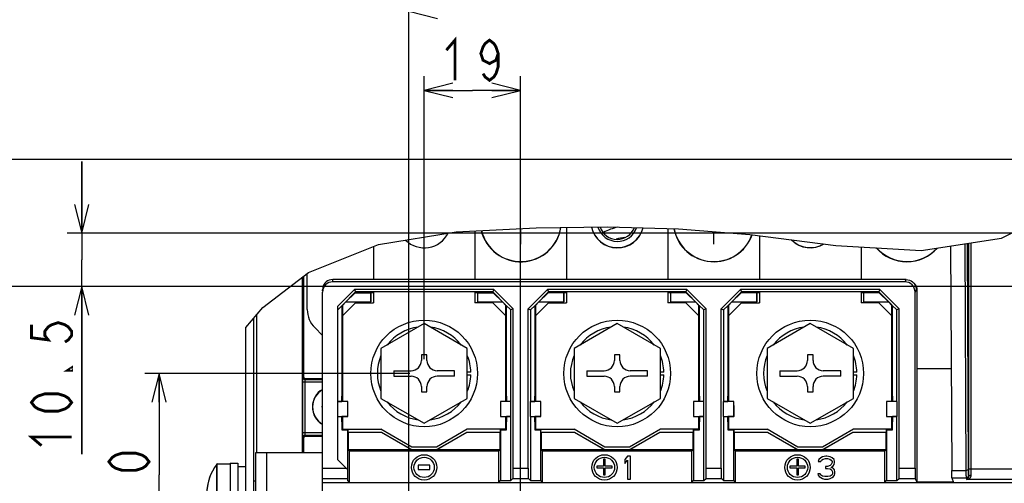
# Model space of a CAD drawing. Extents: x 28 to 410, y 33 to 287.
# Tile 23 of 35: x 171 to 240, y 81 to 113. Entities that reach past the tile are written whole.
import ezdxf

# ---------------------------------------------------------------- set-up
doc = ezdxf.new("R2010")
doc.units = 0
doc.header["$LTSCALE"] = 23.1
doc.layers.get('0').update_dxf_attribs({"linetype": 'CONTINUOUS'})
doc.layers.add('ALL_CURVE', color=7, linetype='CONTINUOUS')
doc.layers.add('ALL_DIM', color=7, linetype='CONTINUOUS')
doc.dimstyles.get("Standard").update_dxf_attribs({"dimtxt": 2.5, "dimasz": 2.5, "dimexe": 1.25, "dimexo": 0.625, "dimtad": 1, "dimcen": 2.5, "dimazin": 3, "dimtfac": 1, "dimtmove": 0, "dimatfit": 3})

# ---------------------------------------------------------------- blocks, each defined once
blk = doc.blocks.new('_OPEN')
at = {"color": 0, "linetype": 'BYBLOCK'}
for p, q in [((0, 0), (-1, 0.25)), ((-1, -0.25), (0, 0)), ((-1, 0), (0, 0))]:
    blk.add_line(p, q, dxfattribs=at)
blk = doc.blocks.new('*D17')
at = {"layer": 'ALL_DIM', "color": 2, "linetype": 'CONTINUOUS'}
for p, q in [((199.072, 89.548), (199.072, 109.289)), ((205.798, 75.388), (205.798, 109.289)), ((199.072, 108.289), (202.435, 108.289)), ((205.798, 108.289), (202.435, 108.289))]:
    blk.add_line(p, q, dxfattribs=at)
at = {"layer": 'ALL_DIM', "color": 2, "linetype": 'CONTINUOUS', "xscale": 2, "yscale": 2, "zscale": 2, "rotation": 180}
blk.add_blockref('_OPEN', (199.072, 108.289), dxfattribs=at)
at = {"layer": 'ALL_DIM', "color": 2, "linetype": 'CONTINUOUS', "xscale": 2, "yscale": 2, "zscale": 2}
blk.add_blockref('_OPEN', (205.798, 108.289), dxfattribs=at)
blk = doc.blocks.new('*D18')
at = {"layer": 'ALL_DIM', "color": 2, "linetype": 'CONTINUOUS'}
for p, q in [((198.072, 88.548), (179.603, 88.548)), ((180.603, 88.548), (180.603, 81.468)), ((180.603, 74.388), (180.603, 81.468)), ((204.798, 74.388), (179.603, 74.388))]:
    blk.add_line(p, q, dxfattribs=at)
at = {"layer": 'ALL_DIM', "color": 2, "linetype": 'CONTINUOUS', "xscale": 2, "yscale": 2, "zscale": 2}
for p, rotation in [((180.603, 88.548), 90), ((180.603, 74.388), 270)]:
    blk.add_blockref('_OPEN', p, dxfattribs=dict(at, rotation=rotation))
blk = doc.blocks.new('*D27')
at = {"layer": 'ALL_DIM', "color": 2, "linetype": 'CONTINUOUS'}
for p, q in [((258.447, 94.621), (168.284, 94.621)), ((169.284, 94.621), (169.284, 76.539)), ((169.284, 58.458), (169.284, 76.539)), ((197.01, 58.458), (168.284, 58.458))]:
    blk.add_line(p, q, dxfattribs=at)
at = {"layer": 'ALL_DIM', "color": 2, "linetype": 'CONTINUOUS', "xscale": 2, "yscale": 2, "zscale": 2}
for p, rotation in [((169.284, 94.621), 90), ((169.284, 58.458), 270)]:
    blk.add_blockref('_OPEN', p, dxfattribs=dict(at, rotation=rotation))
blk = doc.blocks.new('*D28')
at = {"layer": 'ALL_DIM', "color": 2, "linetype": 'CONTINUOUS'}
for p, q in [((175.206, 98.338), (175.206, 103.338)), ((175.206, 103.338), (175.206, 96.48)), ((257.562, 98.338), (174.206, 98.338)), ((175.206, 82.913), (175.206, 96.48)), ((258.447, 94.621), (174.206, 94.621)), ((175.206, 94.621), (175.206, 82.913))]:
    blk.add_line(p, q, dxfattribs=at)
at = {"layer": 'ALL_DIM', "color": 2, "linetype": 'CONTINUOUS', "xscale": 2, "yscale": 2, "zscale": 2}
for p, rotation in [((175.206, 98.338), 270), ((175.206, 94.621), 90)]:
    blk.add_blockref('_OPEN', p, dxfattribs=dict(at, rotation=rotation))
blk = doc.blocks.new('*D29')
at = {"layer": 'ALL_DIM', "color": 2, "linetype": 'CONTINUOUS'}
for p, q in [((256.5, 103.471), (168.18, 103.471)), ((169.18, 103.471), (169.18, 99.046)), ((169.18, 94.621), (169.18, 99.046)), ((258.447, 94.621), (168.18, 94.621))]:
    blk.add_line(p, q, dxfattribs=at)
at = {"layer": 'ALL_DIM', "color": 2, "linetype": 'CONTINUOUS', "xscale": 2, "yscale": 2, "zscale": 2}
for p, rotation in [((169.18, 103.471), 90), ((169.18, 94.621), 270)]:
    blk.add_blockref('_OPEN', p, dxfattribs=dict(at, rotation=rotation))
blk = doc.blocks.new('*D30')
at = {"layer": 'ALL_DIM', "color": 2, "linetype": 'CONTINUOUS'}
for p, q in [((198.01, 59.458), (198.01, 131.194)), ((283.95, 95.621), (283.95, 131.194)), ((198.01, 130.194), (240.98, 130.194)), ((283.95, 130.194), (240.98, 130.194))]:
    blk.add_line(p, q, dxfattribs=at)
at = {"layer": 'ALL_DIM', "color": 2, "linetype": 'CONTINUOUS', "xscale": 2, "yscale": 2, "zscale": 2, "rotation": 180}
blk.add_blockref('_OPEN', (198.01, 130.194), dxfattribs=at)
at = {"layer": 'ALL_DIM', "color": 2, "linetype": 'CONTINUOUS', "xscale": 2, "yscale": 2, "zscale": 2}
blk.add_blockref('_OPEN', (283.95, 130.194), dxfattribs=at)
blk = doc.blocks.new('*D31')
at = {"layer": 'ALL_DIM', "color": 2, "linetype": 'CONTINUOUS'}
for p, q in [((198.01, 59.458), (198.01, 136.373)), ((283.051, 131.286), (283.051, 136.373)), ((198.01, 135.373), (240.531, 135.373)), ((283.051, 135.373), (240.531, 135.373)), ((283.051, 99.218), (283.051, 128.945))]:
    blk.add_line(p, q, dxfattribs=at)
at = {"layer": 'ALL_DIM', "color": 2, "linetype": 'CONTINUOUS', "xscale": 2, "yscale": 2, "zscale": 2, "rotation": 180}
blk.add_blockref('_OPEN', (198.01, 135.373), dxfattribs=at)
at = {"layer": 'ALL_DIM', "color": 2, "linetype": 'CONTINUOUS', "xscale": 2, "yscale": 2, "zscale": 2}
blk.add_blockref('_OPEN', (283.051, 135.373), dxfattribs=at)
blk = doc.blocks.new('*D37')
at = {"layer": 'ALL_DIM', "color": 2, "linetype": 'CONTINUOUS'}
for p, q in [((198.01, 59.458), (198.01, 114.802)), ((259.447, 95.621), (259.447, 114.802)), ((198.01, 113.802), (228.728, 113.802)), ((259.447, 113.802), (228.728, 113.802))]:
    blk.add_line(p, q, dxfattribs=at)
at = {"layer": 'ALL_DIM', "color": 2, "linetype": 'CONTINUOUS', "xscale": 2, "yscale": 2, "zscale": 2, "rotation": 180}
blk.add_blockref('_OPEN', (198.01, 113.802), dxfattribs=at)
at = {"layer": 'ALL_DIM', "color": 2, "linetype": 'CONTINUOUS', "xscale": 2, "yscale": 2, "zscale": 2}
blk.add_blockref('_OPEN', (259.447, 113.802), dxfattribs=at)
blk = doc.blocks.new('*D38')
at = {"layer": 'ALL_DIM', "color": 2, "linetype": 'CONTINUOUS'}
for p, q in [((198.01, 59.458), (198.01, 120.395)), ((258.562, 115.134), (258.562, 120.395)), ((198.01, 119.395), (228.286, 119.395)), ((258.562, 119.395), (228.286, 119.395)), ((258.562, 99.338), (258.562, 112.656))]:
    blk.add_line(p, q, dxfattribs=at)
at = {"layer": 'ALL_DIM', "color": 2, "linetype": 'CONTINUOUS', "xscale": 2, "yscale": 2, "zscale": 2, "rotation": 180}
blk.add_blockref('_OPEN', (198.01, 119.395), dxfattribs=at)
at = {"layer": 'ALL_DIM', "color": 2, "linetype": 'CONTINUOUS', "xscale": 2, "yscale": 2, "zscale": 2}
blk.add_blockref('_OPEN', (258.562, 119.395), dxfattribs=at)
blk = doc.blocks.new('*D39')
at = {"layer": 'ALL_DIM', "color": 2, "linetype": 'CONTINUOUS'}
for p, q in [((198.01, 59.458), (198.01, 125.912)), ((257.5, 120.498), (257.5, 125.912)), ((198.01, 124.912), (227.755, 124.912)), ((257.5, 124.912), (227.755, 124.912)), ((257.5, 114.995), (257.5, 118.401)), ((257.5, 104.471), (257.5, 112.782))]:
    blk.add_line(p, q, dxfattribs=at)
at = {"layer": 'ALL_DIM', "color": 2, "linetype": 'CONTINUOUS', "xscale": 2, "yscale": 2, "zscale": 2, "rotation": 180}
blk.add_blockref('_OPEN', (198.01, 124.912), dxfattribs=at)
at = {"layer": 'ALL_DIM', "color": 2, "linetype": 'CONTINUOUS', "xscale": 2, "yscale": 2, "zscale": 2}
blk.add_blockref('_OPEN', (257.5, 124.912), dxfattribs=at)

msp = doc.modelspace()

# ---------------------------------------------------------------- linework, layer by layer
at = {"color": 7, "linetype": 'CONTINUOUS'}
for p, q in [((239.304, 97.987), (243.883, 100.293)), ((195.888, 97.532), (201.303, 98.42)), ((201.303, 98.42), (206.867, 98.708)), ((202.612, 98.488), (202.612, 95.097)), ((206.867, 98.708), (211.867, 98.765)), ((208.984, 98.732), (208.984, 95.097)), ((211.867, 98.765), (216.79, 98.629)), ((216.064, 98.649), (216.064, 95.097)), ((216.79, 98.629), (221.764, 98.228)), ((221.764, 98.228), (227.77, 97.48)), ((222.436, 98.144), (222.436, 95.097)), ((191.01, 95.585), (195.888, 97.532)), ((227.77, 97.48), (233.718, 97.116)), ((233.718, 97.116), (239.304, 97.987)), ((235.763, 97.435), (235.837, 81.788)), ((236.754, 97.59), (236.83, 81.67)), ((236.913, 97.614), (236.988, 81.83)), ((237.018, 81.868), (237.018, 97.631)), ((237.195, 81.868), (237.195, 97.658)), ((195.532, 97.39), (195.532, 95.097)), ((229.516, 97.373), (229.516, 95.097)), ((187.826, 93.14), (191.01, 95.585)), ((190.93, 92.998), (190.93, 95.523)), ((190.577, 95.253), (190.577, 83.025)), ((190.599, 95.27), (190.599, 88.311)), ((190.67, 95.324), (190.67, 88.311)), ((192.7, 94.933), (192.7, 95.097)), ((232.659, 95.097), (192.7, 95.097)), ((232.577, 94.933), (192.7, 94.933)), ((232.659, 95.097), (232.577, 94.933)), ((233.203, 94.846), (233.159, 94.889)), ((191.992, 94.316), (191.992, 94.389)), ((191.992, 79.259), (191.992, 94.225)), ((193.054, 93.235), (194.216, 94.397)), ((194.284, 94.233), (193.394, 93.344)), ((193.619, 93.542), (194.256, 94.179)), ((194.216, 94.397), (194.284, 94.233)), ((203.928, 94.397), (194.216, 94.397)), ((194.256, 94.179), (195.352, 94.179)), ((203.86, 94.233), (194.284, 94.233)), ((195.352, 93.542), (195.352, 94.179)), ((195.355, 94.176), (195.355, 93.539)), ((195.532, 94.176), (195.355, 94.176)), ((195.532, 94.233), (195.532, 93.468)), ((202.612, 94.233), (202.612, 93.468)), ((202.789, 94.176), (202.612, 94.176)), ((202.789, 94.176), (202.789, 93.539)), ((202.792, 94.179), (202.792, 93.542)), ((202.792, 94.179), (203.888, 94.179)), ((203.928, 94.397), (203.86, 94.233)), ((203.86, 94.233), (204.75, 93.344)), ((204.525, 93.542), (203.888, 94.179)), ((203.928, 94.397), (205.275, 93.049)), ((206.321, 93.049), (207.668, 94.397)), ((207.736, 94.233), (206.846, 93.344)), ((207.071, 93.542), (207.708, 94.179)), ((207.668, 94.397), (207.736, 94.233)), ((217.38, 94.397), (207.668, 94.397)), ((208.804, 94.179), (207.708, 94.179)), ((217.312, 94.233), (207.736, 94.233)), ((208.804, 93.542), (208.804, 94.179)), ((208.807, 94.176), (208.807, 93.539)), ((208.984, 94.176), (208.807, 94.176)), ((208.984, 94.233), (208.984, 93.468)), ((216.064, 94.233), (216.064, 93.468)), ((216.241, 94.176), (216.064, 94.176)), ((216.241, 94.176), (216.241, 93.539)), ((216.244, 94.179), (216.244, 93.542)), ((217.34, 94.179), (216.244, 94.179)), ((217.38, 94.397), (217.312, 94.233)), ((217.312, 94.233), (218.202, 93.344)), ((217.977, 93.542), (217.34, 94.179)), ((217.38, 94.397), (218.727, 93.049)), ((219.773, 93.049), (221.12, 94.397)), ((221.188, 94.233), (220.298, 93.344)), ((220.523, 93.542), (221.16, 94.179)), ((221.12, 94.397), (221.188, 94.233)), ((230.832, 94.397), (221.12, 94.397)), ((222.256, 94.179), (221.16, 94.179)), ((230.764, 94.233), (221.188, 94.233)), ((222.256, 93.542), (222.256, 94.179)), ((222.259, 94.176), (222.259, 93.539)), ((222.436, 94.176), (222.259, 94.176)), ((222.436, 94.233), (222.436, 93.468)), ((229.516, 94.233), (229.516, 93.468)), ((229.693, 94.176), (229.516, 94.176)), ((229.693, 94.176), (229.693, 93.539)), ((229.696, 94.179), (229.696, 93.542)), ((230.792, 94.179), (229.696, 94.179)), ((230.832, 94.397), (230.764, 94.233)), ((230.764, 94.233), (231.654, 93.344)), ((231.429, 93.542), (230.792, 94.179)), ((230.832, 94.397), (232.179, 93.049)), ((233.367, 94.389), (233.285, 94.225)), ((233.285, 81.941), (233.285, 94.225)), ((233.41, 94.345), (233.367, 94.389)), ((233.396, 94.484), (233.41, 94.345)), ((233.41, 94.345), (233.41, 80.995)), ((193.62, 93.539), (193.372, 93.291)), ((193.372, 93.291), (193.394, 93.344)), ((194.293, 93.468), (193.408, 92.583)), ((193.619, 93.542), (195.352, 93.542)), ((193.62, 93.539), (195.355, 93.539)), ((194.293, 93.468), (195.532, 93.468)), ((195.355, 93.539), (195.352, 93.542)), ((203.851, 93.468), (202.612, 93.468)), ((202.789, 93.539), (202.792, 93.542)), ((202.789, 93.539), (204.523, 93.539)), ((202.792, 93.542), (204.525, 93.542)), ((204.736, 92.583), (203.851, 93.468)), ((204.771, 93.291), (204.523, 93.539)), ((204.771, 93.291), (204.75, 93.344)), ((207.072, 93.539), (206.824, 93.291)), ((206.824, 93.291), (206.846, 93.344)), ((207.745, 93.468), (206.86, 92.583)), ((207.071, 93.542), (208.804, 93.542)), ((207.072, 93.539), (208.807, 93.539)), ((207.745, 93.468), (208.984, 93.468)), ((208.807, 93.539), (208.804, 93.542)), ((217.303, 93.468), (216.064, 93.468)), ((216.241, 93.539), (216.244, 93.542)), ((216.241, 93.539), (217.975, 93.539)), ((216.244, 93.542), (217.977, 93.542)), ((218.188, 92.583), (217.303, 93.468)), ((218.223, 93.291), (217.975, 93.539)), ((218.223, 93.291), (218.202, 93.344)), ((220.524, 93.539), (220.276, 93.291)), ((220.276, 93.291), (220.298, 93.344)), ((221.197, 93.468), (220.312, 92.583)), ((220.523, 93.542), (222.256, 93.542)), ((220.524, 93.539), (222.259, 93.539)), ((221.197, 93.468), (222.436, 93.468)), ((222.259, 93.539), (222.256, 93.542)), ((230.755, 93.468), (229.516, 93.468)), ((229.693, 93.539), (229.696, 93.542)), ((229.693, 93.539), (231.427, 93.539)), ((229.696, 93.542), (231.429, 93.542)), ((231.64, 92.583), (230.755, 93.468)), ((231.675, 93.291), (231.427, 93.539)), ((231.675, 93.291), (231.654, 93.344)), ((186.646, 91.753), (187.826, 93.14)), ((193.054, 92.993), (193.358, 93.297)), ((193.054, 82.515), (193.054, 93.235)), ((193.358, 86.957), (193.358, 93.297)), ((193.372, 93.291), (193.358, 93.297)), ((193.372, 93.291), (193.372, 86.986)), ((204.771, 93.291), (204.785, 93.297)), ((204.771, 86.986), (204.771, 93.291)), ((204.785, 93.297), (204.785, 86.957)), ((204.785, 93.297), (205.104, 92.979)), ((205.275, 93.049), (205.104, 92.979)), ((205.104, 86.601), (205.104, 92.979)), ((205.275, 81.941), (205.275, 93.049)), ((206.321, 81.941), (206.321, 93.049)), ((206.321, 93.049), (206.492, 92.979)), ((206.492, 92.979), (206.81, 93.297)), ((206.492, 92.979), (206.492, 86.601)), ((206.81, 86.957), (206.81, 93.297)), ((206.824, 93.291), (206.81, 93.297)), ((206.824, 93.291), (206.824, 86.986)), ((218.223, 93.291), (218.237, 93.297)), ((218.223, 86.986), (218.223, 93.291)), ((218.237, 93.297), (218.237, 86.957)), ((218.237, 93.297), (218.556, 92.979)), ((218.727, 93.049), (218.556, 92.979)), ((218.556, 86.601), (218.556, 92.979)), ((218.727, 81.941), (218.727, 93.049)), ((219.773, 81.941), (219.773, 93.049)), ((219.773, 93.049), (219.944, 92.979)), ((219.944, 92.979), (220.262, 93.297)), ((219.944, 92.979), (219.944, 86.601)), ((220.262, 86.957), (220.262, 93.297)), ((220.276, 93.291), (220.262, 93.297)), ((220.276, 93.291), (220.276, 86.986)), ((231.675, 93.291), (231.689, 93.297)), ((231.675, 86.986), (231.675, 93.291)), ((231.689, 93.297), (231.689, 86.957)), ((231.689, 93.297), (232.008, 92.979)), ((232.179, 93.049), (232.008, 92.979)), ((232.008, 86.601), (232.008, 92.979)), ((232.179, 81.941), (232.179, 93.049)), ((187.213, 72.688), (187.213, 92.419)), ((187.39, 92.627), (187.39, 83.025)), ((193.408, 86.593), (193.408, 92.583)), ((199.072, 92.022), (196.063, 90.285)), ((202.081, 90.285), (199.072, 92.022)), ((204.736, 92.583), (204.736, 86.593)), ((206.86, 86.593), (206.86, 92.583)), ((212.524, 92.022), (209.515, 90.285)), ((215.533, 90.285), (212.524, 92.022)), ((218.188, 92.583), (218.188, 86.593)), ((220.312, 86.593), (220.312, 92.583)), ((225.976, 92.022), (222.967, 90.285)), ((228.985, 90.285), (225.976, 92.022)), ((231.64, 92.583), (231.64, 86.593)), ((191.448, 91.746), (191.992, 91.203)), ((196.063, 90.285), (196.063, 86.81)), ((202.081, 86.81), (202.081, 90.285)), ((209.515, 90.285), (209.515, 86.81)), ((215.533, 86.81), (215.533, 90.285)), ((222.967, 90.285), (222.967, 86.81)), ((228.985, 86.81), (228.985, 90.285)), ((198.877, 89.84), (198.877, 89.45)), ((199.267, 89.84), (198.877, 89.84)), ((199.267, 89.45), (199.267, 89.84)), ((212.329, 89.84), (212.329, 89.45)), ((212.719, 89.84), (212.329, 89.84)), ((212.719, 89.45), (212.719, 89.84)), ((225.781, 89.84), (225.781, 89.45)), ((226.171, 89.84), (225.781, 89.84)), ((226.171, 89.45), (226.171, 89.84)), ((196.948, 88.742), (196.948, 88.353)), ((196.948, 88.742), (198.169, 88.742)), ((201.196, 88.742), (199.975, 88.742)), ((201.196, 88.353), (201.196, 88.742)), ((202.327, 88.636), (202.081, 88.636)), ((210.4, 88.742), (210.4, 88.353)), ((210.4, 88.742), (211.621, 88.742)), ((214.648, 88.742), (213.427, 88.742)), ((214.648, 88.353), (214.648, 88.742)), ((215.779, 88.636), (215.533, 88.636)), ((223.852, 88.742), (223.852, 88.353)), ((223.852, 88.742), (225.073, 88.742)), ((228.1, 88.742), (226.879, 88.742)), ((228.1, 88.353), (228.1, 88.742)), ((229.231, 88.636), (228.985, 88.636)), ((233.41, 88.902), (235.803, 88.902)), ((190.585, 87.949), (190.585, 84.403)), ((190.762, 87.949), (190.585, 87.949)), ((190.599, 88.311), (190.591, 88.303)), ((190.67, 88.311), (190.599, 88.311)), ((190.762, 87.949), (190.762, 84.403)), ((191.992, 87.949), (190.762, 87.949)), ((190.776, 88.134), (190.768, 88.126)), ((191.992, 88.126), (190.768, 88.126)), ((190.776, 88.205), (190.776, 88.134)), ((190.776, 88.205), (191.992, 88.205)), ((190.776, 88.134), (191.992, 88.134)), ((196.948, 88.353), (198.169, 88.353)), ((201.196, 88.353), (199.975, 88.353)), ((202.081, 88.459), (202.327, 88.459)), ((210.4, 88.353), (211.621, 88.353)), ((214.648, 88.353), (213.427, 88.353)), ((215.533, 88.459), (215.779, 88.459)), ((223.852, 88.353), (225.073, 88.353)), ((228.1, 88.353), (226.879, 88.353)), ((228.985, 88.459), (229.231, 88.459)), ((198.877, 87.645), (198.877, 87.256)), ((198.877, 87.256), (199.267, 87.256)), ((199.267, 87.256), (199.267, 87.645)), ((212.329, 87.645), (212.329, 87.256)), ((212.329, 87.256), (212.719, 87.256)), ((212.719, 87.256), (212.719, 87.645)), ((225.781, 87.645), (225.781, 87.256)), ((225.781, 87.256), (226.171, 87.256)), ((226.171, 87.256), (226.171, 87.645)), ((193.054, 86.601), (193.335, 86.601)), ((193.746, 86.585), (193.054, 86.585)), ((193.335, 86.601), (193.335, 86.957)), ((193.335, 86.957), (193.358, 86.957)), ((193.349, 86.593), (193.335, 86.601)), ((193.754, 86.593), (193.349, 86.593)), ((193.372, 86.986), (193.358, 86.957)), ((193.372, 86.986), (193.408, 86.986)), ((193.754, 86.593), (193.746, 86.585)), ((193.746, 85.554), (193.746, 86.585)), ((193.761, 86.068), (193.754, 86.593)), ((196.063, 86.81), (199.072, 85.073)), ((199.072, 85.073), (202.081, 86.81)), ((204.389, 86.593), (204.383, 86.068)), ((204.389, 86.593), (204.397, 86.585)), ((204.794, 86.593), (204.389, 86.593)), ((204.397, 86.585), (204.397, 85.554)), ((205.12, 86.585), (204.397, 86.585)), ((204.771, 86.986), (204.736, 86.986)), ((204.771, 86.986), (204.785, 86.957)), ((204.785, 86.957), (204.809, 86.957)), ((204.809, 86.601), (204.794, 86.593)), ((204.809, 86.957), (204.809, 86.601)), ((205.104, 86.601), (204.809, 86.601)), ((205.104, 86.601), (205.12, 86.585)), ((205.12, 85.554), (205.12, 86.585)), ((206.492, 86.601), (206.476, 86.585)), ((206.476, 85.554), (206.476, 86.585)), ((207.198, 86.585), (206.476, 86.585)), ((206.492, 86.601), (206.787, 86.601)), ((206.787, 86.601), (206.787, 86.957)), ((206.787, 86.957), (206.81, 86.957)), ((206.801, 86.593), (206.787, 86.601)), ((207.206, 86.593), (206.801, 86.593)), ((206.824, 86.986), (206.81, 86.957)), ((206.824, 86.986), (206.86, 86.986)), ((207.206, 86.593), (207.198, 86.585)), ((207.198, 85.554), (207.198, 86.585)), ((207.213, 86.068), (207.206, 86.593)), ((209.515, 86.81), (212.524, 85.073)), ((212.524, 85.073), (215.533, 86.81)), ((217.841, 86.593), (217.835, 86.068)), ((217.841, 86.593), (217.849, 86.585)), ((218.246, 86.593), (217.841, 86.593)), ((217.849, 86.585), (217.849, 85.554)), ((218.572, 86.585), (217.849, 86.585)), ((218.223, 86.986), (218.188, 86.986)), ((218.223, 86.986), (218.237, 86.957)), ((218.237, 86.957), (218.261, 86.957)), ((218.261, 86.601), (218.246, 86.593)), ((218.261, 86.957), (218.261, 86.601)), ((218.556, 86.601), (218.261, 86.601)), ((218.556, 86.601), (218.572, 86.585)), ((218.572, 85.554), (218.572, 86.585)), ((219.944, 86.601), (219.928, 86.585)), ((219.928, 85.554), (219.928, 86.585)), ((220.65, 86.585), (219.928, 86.585)), ((219.944, 86.601), (220.239, 86.601)), ((220.239, 86.601), (220.239, 86.957)), ((220.239, 86.957), (220.262, 86.957)), ((220.253, 86.593), (220.239, 86.601)), ((220.658, 86.593), (220.253, 86.593)), ((220.276, 86.986), (220.262, 86.957)), ((220.276, 86.986), (220.312, 86.986)), ((220.658, 86.593), (220.65, 86.585)), ((220.65, 85.554), (220.65, 86.585)), ((220.665, 86.068), (220.658, 86.593)), ((222.967, 86.81), (225.976, 85.073)), ((225.976, 85.073), (228.985, 86.81)), ((231.293, 86.593), (231.287, 86.068)), ((231.293, 86.593), (231.301, 86.585)), ((231.698, 86.593), (231.293, 86.593)), ((231.301, 86.585), (231.301, 85.554)), ((232.024, 86.585), (231.301, 86.585)), ((231.675, 86.986), (231.64, 86.986)), ((231.675, 86.986), (231.689, 86.957)), ((231.689, 86.957), (231.713, 86.957)), ((231.713, 86.601), (231.698, 86.593)), ((231.713, 86.957), (231.713, 86.601)), ((232.008, 86.601), (231.713, 86.601)), ((232.008, 86.601), (232.024, 86.585)), ((232.024, 85.554), (232.024, 86.585)), ((193.761, 85.54), (193.761, 86.068)), ((204.383, 86.068), (204.383, 85.54)), ((207.213, 85.54), (207.213, 86.068)), ((217.835, 86.068), (217.835, 85.54)), ((220.665, 85.54), (220.665, 86.068)), ((231.287, 86.068), (231.287, 85.54)), ((193.054, 85.554), (193.746, 85.554)), ((193.054, 85.539), (193.335, 85.539)), ((193.335, 85.539), (193.337, 85.54)), ((193.335, 85.182), (193.335, 85.539)), ((193.358, 85.182), (193.335, 85.182)), ((193.761, 85.54), (193.337, 85.54)), ((193.358, 84.604), (193.358, 85.182)), ((193.372, 85.154), (193.358, 85.182)), ((193.372, 85.154), (193.372, 84.618)), ((193.372, 85.154), (193.408, 85.154)), ((193.408, 84.654), (193.408, 85.54)), ((193.761, 85.54), (193.746, 85.554)), ((204.383, 85.54), (204.397, 85.554)), ((204.383, 85.54), (204.807, 85.54)), ((204.397, 85.554), (205.12, 85.554)), ((204.736, 85.54), (204.736, 84.654)), ((204.771, 85.154), (204.736, 85.154)), ((204.771, 85.154), (204.785, 85.182)), ((204.771, 84.618), (204.771, 85.154)), ((204.785, 85.182), (204.785, 84.604)), ((204.809, 85.182), (204.785, 85.182)), ((204.809, 85.539), (204.807, 85.54)), ((204.809, 85.539), (204.809, 85.182)), ((205.104, 85.539), (204.809, 85.539)), ((205.104, 85.539), (205.12, 85.554)), ((205.104, 81.074), (205.104, 85.539)), ((206.492, 85.539), (206.476, 85.554)), ((206.476, 85.554), (207.198, 85.554)), ((206.492, 85.539), (206.492, 81.074)), ((206.492, 85.539), (206.787, 85.539)), ((206.787, 85.539), (206.789, 85.54)), ((206.787, 85.182), (206.787, 85.539)), ((206.81, 85.182), (206.787, 85.182)), ((207.213, 85.54), (206.789, 85.54)), ((206.81, 84.604), (206.81, 85.182)), ((206.824, 85.154), (206.81, 85.182)), ((206.824, 85.154), (206.824, 84.618)), ((206.824, 85.154), (206.86, 85.154)), ((206.86, 84.654), (206.86, 85.54)), ((207.213, 85.54), (207.198, 85.554)), ((217.835, 85.54), (217.849, 85.554)), ((217.835, 85.54), (218.259, 85.54)), ((217.849, 85.554), (218.572, 85.554)), ((218.188, 85.54), (218.188, 84.654)), ((218.223, 85.154), (218.188, 85.154)), ((218.223, 85.154), (218.237, 85.182)), ((218.223, 84.618), (218.223, 85.154)), ((218.237, 85.182), (218.237, 84.604)), ((218.261, 85.182), (218.237, 85.182)), ((218.261, 85.539), (218.259, 85.54)), ((218.261, 85.539), (218.261, 85.182)), ((218.556, 85.539), (218.261, 85.539)), ((218.556, 85.539), (218.572, 85.554)), ((218.556, 81.074), (218.556, 85.539)), ((219.944, 85.539), (219.928, 85.554)), ((219.928, 85.554), (220.65, 85.554)), ((219.944, 85.539), (219.944, 81.074)), ((219.944, 85.539), (220.239, 85.539)), ((220.239, 85.539), (220.241, 85.54)), ((220.239, 85.182), (220.239, 85.539)), ((220.262, 85.182), (220.239, 85.182)), ((220.665, 85.54), (220.241, 85.54)), ((220.262, 84.604), (220.262, 85.182)), ((220.276, 85.154), (220.262, 85.182)), ((220.276, 85.154), (220.276, 84.618)), ((220.276, 85.154), (220.312, 85.154)), ((220.312, 84.654), (220.312, 85.54)), ((220.665, 85.54), (220.65, 85.554)), ((231.287, 85.54), (231.301, 85.554)), ((231.287, 85.54), (231.711, 85.54)), ((231.301, 85.554), (232.024, 85.554)), ((231.64, 85.54), (231.64, 84.654)), ((231.675, 85.154), (231.64, 85.154)), ((231.675, 85.154), (231.689, 85.182)), ((231.675, 84.618), (231.675, 85.154)), ((231.689, 85.182), (231.689, 84.604)), ((231.713, 85.182), (231.689, 85.182)), ((231.713, 85.539), (231.711, 85.54)), ((231.713, 85.539), (231.713, 85.182)), ((232.008, 85.539), (231.713, 85.539)), ((232.008, 85.539), (232.024, 85.554)), ((232.008, 81.074), (232.008, 85.539)), ((191.992, 84.403), (190.585, 84.403)), ((193.372, 84.618), (193.358, 84.604)), ((193.748, 84.604), (193.358, 84.604)), ((193.762, 84.618), (193.372, 84.618)), ((193.408, 84.654), (196.063, 84.654)), ((193.748, 84.604), (193.762, 84.618)), ((193.748, 81.074), (193.748, 84.604)), ((193.762, 84.618), (193.762, 84.441)), ((193.762, 84.441), (193.78, 84.423)), ((196.102, 84.441), (193.762, 84.441)), ((193.78, 84.423), (193.78, 83.219)), ((196.097, 84.423), (193.78, 84.423)), ((198.209, 83.415), (196.063, 84.654)), ((196.102, 84.441), (196.097, 84.423)), ((198.182, 83.219), (196.097, 84.423)), ((198.187, 83.238), (196.102, 84.441)), ((202.081, 84.654), (199.935, 83.415)), ((202.042, 84.441), (199.957, 83.238)), ((202.047, 84.423), (199.962, 83.219)), ((202.042, 84.441), (202.047, 84.423)), ((204.382, 84.441), (202.042, 84.441)), ((204.363, 84.423), (202.047, 84.423)), ((204.736, 84.654), (202.081, 84.654)), ((204.363, 84.423), (204.382, 84.441)), ((204.363, 83.219), (204.363, 84.423)), ((204.382, 84.441), (204.382, 84.618)), ((204.382, 84.618), (204.396, 84.604)), ((204.771, 84.618), (204.382, 84.618)), ((204.396, 84.604), (204.396, 81.074)), ((204.785, 84.604), (204.396, 84.604)), ((204.771, 84.618), (204.785, 84.604)), ((206.824, 84.618), (206.81, 84.604)), ((207.2, 84.604), (206.81, 84.604)), ((207.214, 84.618), (206.824, 84.618)), ((206.86, 84.654), (209.515, 84.654)), ((207.214, 84.618), (207.2, 84.604)), ((207.2, 81.074), (207.2, 84.604)), ((207.214, 84.441), (207.214, 84.618)), ((207.214, 84.441), (207.232, 84.423)), ((209.554, 84.441), (207.214, 84.441)), ((207.232, 84.423), (207.232, 83.219)), ((209.549, 84.423), (207.232, 84.423)), ((211.661, 83.415), (209.515, 84.654)), ((209.554, 84.441), (209.549, 84.423)), ((211.634, 83.219), (209.549, 84.423)), ((211.639, 83.238), (209.554, 84.441)), ((215.533, 84.654), (213.387, 83.415)), ((215.494, 84.441), (213.409, 83.238)), ((215.499, 84.423), (213.414, 83.219)), ((215.494, 84.441), (215.499, 84.423)), ((217.834, 84.441), (215.494, 84.441)), ((217.815, 84.423), (215.499, 84.423)), ((218.188, 84.654), (215.533, 84.654)), ((217.834, 84.441), (217.815, 84.423)), ((217.815, 83.219), (217.815, 84.423)), ((217.834, 84.441), (217.834, 84.618)), ((217.834, 84.618), (217.848, 84.604)), ((218.223, 84.618), (217.834, 84.618)), ((217.848, 84.604), (217.848, 81.074)), ((218.237, 84.604), (217.848, 84.604)), ((218.223, 84.618), (218.237, 84.604)), ((220.276, 84.618), (220.262, 84.604)), ((220.652, 84.604), (220.262, 84.604)), ((220.666, 84.618), (220.276, 84.618)), ((220.312, 84.654), (222.967, 84.654)), ((220.666, 84.618), (220.652, 84.604)), ((220.652, 81.074), (220.652, 84.604)), ((220.666, 84.441), (220.666, 84.618)), ((220.666, 84.441), (220.684, 84.423)), ((223.006, 84.441), (220.666, 84.441)), ((220.684, 84.423), (220.684, 83.219)), ((223.001, 84.423), (220.684, 84.423)), ((225.113, 83.415), (222.967, 84.654)), ((223.006, 84.441), (223.001, 84.423)), ((225.086, 83.219), (223.001, 84.423)), ((225.091, 83.238), (223.006, 84.441)), ((228.985, 84.654), (226.839, 83.415)), ((228.946, 84.441), (226.861, 83.238)), ((228.951, 84.423), (226.866, 83.219)), ((228.946, 84.441), (228.951, 84.423)), ((231.286, 84.441), (228.946, 84.441)), ((231.267, 84.423), (228.951, 84.423)), ((231.64, 84.654), (228.985, 84.654)), ((231.286, 84.441), (231.267, 84.423)), ((231.267, 83.219), (231.267, 84.423)), ((231.286, 84.441), (231.286, 84.618)), ((231.286, 84.618), (231.3, 84.604)), ((231.675, 84.618), (231.286, 84.618)), ((231.3, 84.604), (231.3, 81.074)), ((231.689, 84.604), (231.3, 84.604)), ((231.675, 84.618), (231.689, 84.604)), ((190.591, 84.049), (190.599, 84.041)), ((190.599, 84.041), (190.599, 83.025)), ((190.67, 84.041), (190.599, 84.041)), ((190.67, 84.041), (190.67, 83.025)), ((190.768, 84.226), (190.776, 84.218)), ((190.768, 84.226), (191.992, 84.226)), ((190.776, 84.147), (190.776, 84.218)), ((191.992, 84.218), (190.776, 84.218)), ((191.992, 84.147), (190.776, 84.147)), ((193.873, 83.126), (193.78, 83.219)), ((198.182, 83.219), (193.78, 83.219)), ((193.873, 80.949), (193.873, 83.126)), ((204.271, 83.126), (193.873, 83.126)), ((198.187, 83.238), (198.182, 83.219)), ((198.187, 83.238), (199.957, 83.238)), ((199.935, 83.415), (198.209, 83.415)), ((199.957, 83.238), (199.962, 83.219)), ((204.363, 83.219), (199.962, 83.219)), ((204.271, 83.126), (204.363, 83.219)), ((204.271, 80.949), (204.271, 83.126)), ((207.325, 83.126), (207.232, 83.219)), ((211.634, 83.219), (207.232, 83.219)), ((207.325, 80.949), (207.325, 83.126)), ((217.723, 83.126), (207.325, 83.126)), ((211.639, 83.238), (211.634, 83.219)), ((211.639, 83.238), (213.409, 83.238)), ((213.387, 83.415), (211.661, 83.415)), ((213.409, 83.238), (213.414, 83.219)), ((217.815, 83.219), (213.414, 83.219)), ((217.723, 83.126), (217.815, 83.219)), ((217.723, 80.949), (217.723, 83.126)), ((220.777, 83.126), (220.684, 83.219)), ((225.086, 83.219), (220.684, 83.219)), ((220.777, 80.949), (220.777, 83.126)), ((231.175, 83.126), (220.777, 83.126)), ((225.091, 83.238), (225.086, 83.219)), ((225.091, 83.238), (226.861, 83.238)), ((226.839, 83.415), (225.113, 83.415)), ((226.861, 83.238), (226.866, 83.219)), ((231.267, 83.219), (226.866, 83.219)), ((231.175, 83.126), (231.267, 83.219)), ((231.175, 80.949), (231.175, 83.126)), ((193.054, 82.515), (193.748, 81.822)), ((211.58, 82.571), (211.58, 82.089)), ((211.698, 82.571), (211.58, 82.571)), ((211.698, 82.089), (211.698, 82.571)), ((213.254, 82.777), (213.055, 82.54)), ((213.055, 82.54), (213.055, 82.269)), ((213.055, 82.269), (213.254, 82.506)), ((213.453, 82.777), (213.254, 82.777)), ((213.254, 82.506), (213.254, 81.184)), ((213.453, 81.184), (213.453, 82.777)), ((225.032, 82.571), (225.032, 82.089)), ((225.15, 82.571), (225.032, 82.571)), ((225.15, 82.089), (225.15, 82.571)), ((226.573, 82.54), (226.54, 82.405)), ((226.54, 82.405), (226.706, 82.405)), ((226.706, 82.676), (226.573, 82.54)), ((226.839, 82.744), (226.706, 82.676)), ((226.706, 82.405), (226.772, 82.506)), ((226.772, 82.506), (226.872, 82.574)), ((227.071, 82.777), (226.839, 82.744)), ((226.872, 82.574), (227.038, 82.608)), ((227.038, 82.608), (227.171, 82.608)), ((227.137, 82.777), (227.071, 82.777)), ((227.37, 82.744), (227.137, 82.777)), ((227.171, 82.608), (227.337, 82.574)), ((227.337, 82.574), (227.436, 82.506)), ((227.503, 82.676), (227.37, 82.744)), ((227.436, 82.506), (227.503, 82.405)), ((227.635, 82.54), (227.503, 82.676)), ((227.503, 82.405), (227.503, 82.337)), ((227.668, 82.405), (227.635, 82.54)), ((227.668, 82.337), (227.668, 82.405)), ((184.618, 78.013), (184.618, 82.232)), ((184.646, 77.998), (184.646, 82.246)), ((184.646, 82.246), (185.549, 82.246)), ((185.549, 82.282), (185.549, 77.963)), ((185.549, 82.282), (186.08, 82.282)), ((186.08, 82.282), (186.08, 77.963)), ((186.08, 82.069), (186.646, 82.069)), ((191.992, 81.941), (193.628, 81.941)), ((198.647, 82.156), (198.647, 81.855)), ((199.473, 82.156), (198.647, 82.156)), ((198.647, 81.855), (199.473, 81.855)), ((199.473, 81.855), (199.473, 82.156)), ((205.275, 81.941), (206.321, 81.941)), ((211.108, 82.089), (211.108, 81.969)), ((211.58, 82.089), (211.108, 82.089)), ((211.108, 81.969), (211.58, 81.969)), ((211.58, 81.969), (211.58, 81.487)), ((212.17, 82.089), (211.698, 82.089)), ((211.698, 81.487), (211.698, 81.969)), ((211.698, 81.969), (212.17, 81.969)), ((212.17, 81.969), (212.17, 82.089)), ((218.727, 81.941), (219.773, 81.941)), ((224.56, 82.089), (224.56, 81.969)), ((225.032, 82.089), (224.56, 82.089)), ((224.56, 81.969), (225.032, 81.969)), ((225.032, 81.969), (225.032, 81.487)), ((225.622, 82.089), (225.15, 82.089)), ((225.15, 81.487), (225.15, 81.969)), ((225.15, 81.969), (225.622, 81.969)), ((225.622, 81.969), (225.622, 82.089)), ((227.038, 82.066), (227.038, 81.93)), ((227.171, 82.066), (227.038, 82.066)), ((227.038, 81.93), (227.171, 81.93)), ((227.37, 82.134), (227.171, 82.066)), ((227.171, 81.93), (227.37, 81.896)), ((227.436, 82.201), (227.37, 82.134)), ((227.37, 81.896), (227.469, 81.828)), ((227.503, 82.337), (227.436, 82.201)), ((227.436, 81.998), (227.569, 82.1)), ((227.602, 81.93), (227.436, 81.998)), ((227.469, 81.828), (227.536, 81.693)), ((227.536, 81.693), (227.536, 81.557)), ((227.569, 82.1), (227.635, 82.201)), ((227.668, 81.828), (227.602, 81.93)), ((227.635, 82.201), (227.668, 82.337)), ((227.702, 81.693), (227.668, 81.828)), ((227.702, 81.557), (227.702, 81.693)), ((232.179, 81.941), (233.285, 81.941)), ((235.837, 81.788), (236.829, 81.788)), ((292.814, 81.868), (237.018, 81.868)), ((187.213, 81.069), (187.354, 81.069)), ((191.992, 81.234), (193.748, 81.234)), ((193.873, 80.949), (193.748, 81.074)), ((204.271, 80.949), (204.396, 81.074)), ((204.396, 81.074), (205.104, 81.074)), ((205.104, 81.074), (205.263, 81.234)), ((205.263, 81.234), (206.333, 81.234)), ((206.492, 81.074), (206.333, 81.234)), ((206.492, 81.074), (207.2, 81.074)), ((207.325, 80.949), (207.2, 81.074)), ((211.58, 81.487), (211.698, 81.487)), ((213.254, 81.184), (213.453, 81.184)), ((217.723, 80.949), (217.848, 81.074)), ((217.848, 81.074), (218.556, 81.074)), ((218.556, 81.074), (218.715, 81.234)), ((218.715, 81.234), (219.785, 81.234)), ((219.944, 81.074), (219.785, 81.234)), ((219.944, 81.074), (220.652, 81.074)), ((220.777, 80.949), (220.652, 81.074)), ((225.032, 81.487), (225.15, 81.487)), ((226.507, 81.557), (226.54, 81.456)), ((226.673, 81.557), (226.507, 81.557)), ((226.54, 81.456), (226.606, 81.354)), ((226.606, 81.354), (226.706, 81.286)), ((226.706, 81.49), (226.673, 81.557)), ((226.772, 81.422), (226.706, 81.49)), ((226.706, 81.286), (226.839, 81.218)), ((226.839, 81.388), (226.772, 81.422)), ((227.005, 81.354), (226.839, 81.388)), ((226.839, 81.218), (226.972, 81.184)), ((226.972, 81.184), (227.237, 81.184)), ((227.204, 81.354), (227.005, 81.354)), ((227.37, 81.388), (227.204, 81.354)), ((227.237, 81.184), (227.37, 81.218)), ((227.436, 81.422), (227.37, 81.388)), ((227.37, 81.218), (227.503, 81.286)), ((227.503, 81.49), (227.436, 81.422)), ((227.536, 81.557), (227.503, 81.49)), ((227.503, 81.286), (227.602, 81.354)), ((227.602, 81.354), (227.668, 81.456)), ((227.668, 81.456), (227.702, 81.557)), ((231.175, 80.949), (231.3, 81.074)), ((231.3, 81.074), (232.008, 81.074)), ((232.008, 81.074), (232.167, 81.234)), ((232.167, 81.234), (233.291, 81.234)), ((233.41, 80.995), (233.291, 81.234)), ((233.41, 80.995), (235.939, 80.995)), ((235.849, 81.267), (235.953, 80.955)), ((235.849, 81.267), (236.838, 81.267)), ((236.838, 81.267), (236.873, 81.161)), ((292.976, 81.161), (236.873, 81.161)), ((236.997, 81.427), (237.02, 81.356)), ((191.992, 80.937), (300.528, 80.937)), ((193.873, 80.949), (204.271, 80.949)), ((207.325, 80.949), (217.723, 80.949)), ((220.777, 80.949), (231.175, 80.949))]:
    msp.add_line(p, q, dxfattribs=at)
at = {"color": 3, "linetype": 'CONTINUOUS'}
for p, q in [((186.646, 63.307), (186.646, 91.753)), ((187.354, 72.688), (187.354, 83.025)), ((187.354, 83.025), (191.992, 83.025)), ((188.098, 72.688), (188.098, 83.025))]:
    msp.add_line(p, q, dxfattribs=at)
at = {"color": 7, "linetype": 'CONTINUOUS'}
for points in [[(192.7, 95.097), (192.577, 95.086), (192.458, 95.054), (192.346, 95.002), (192.245, 94.931), (192.158, 94.844), (192.087, 94.743), (192.035, 94.631), (192.003, 94.512), (191.992, 94.389)], [(192.7, 94.933), (192.562, 94.919), (192.429, 94.879), (192.307, 94.814), (192.199, 94.726), (192.111, 94.618), (192.046, 94.496), (192.005, 94.363), (191.992, 94.225)], [(233.285, 94.225), (233.271, 94.363), (233.231, 94.496), (233.165, 94.618), (233.077, 94.726), (232.97, 94.814), (232.848, 94.879), (232.715, 94.919), (232.577, 94.933)], [(232.659, 95.097), (232.782, 95.086), (232.901, 95.054), (233.013, 95.002), (233.114, 94.931), (233.159, 94.889)], [(233.159, 94.889), (233.201, 94.844), (233.272, 94.743), (233.324, 94.631), (233.356, 94.512), (233.367, 94.389)], [(233.203, 94.846), (233.291, 94.739), (233.356, 94.616), (233.396, 94.484)], [(190.591, 88.303), (190.59, 88.293), (190.589, 88.266), (190.587, 88.224), (190.587, 88.168), (190.586, 88.101), (190.585, 88.027), (190.585, 87.949)], [(190.768, 88.126), (190.714, 88.135), (190.664, 88.16), (190.625, 88.199), (190.6, 88.248), (190.591, 88.303)], [(190.599, 88.311), (190.6, 88.295), (190.603, 88.277), (190.607, 88.26), (190.614, 88.24), (190.624, 88.22), (190.638, 88.2), (190.656, 88.181), (190.677, 88.164), (190.7, 88.151), (190.725, 88.142), (190.75, 88.136), (190.776, 88.134)], [(190.67, 88.311), (190.671, 88.301), (190.672, 88.291), (190.675, 88.28), (190.679, 88.269), (190.685, 88.257), (190.694, 88.244), (190.704, 88.233), (190.717, 88.223), (190.731, 88.215), (190.745, 88.209), (190.761, 88.206), (190.776, 88.205)], [(190.768, 88.126), (190.767, 88.121), (190.766, 88.107), (190.764, 88.086), (190.763, 88.058), (190.763, 88.025), (190.762, 87.988), (190.762, 87.949)], [(190.585, 84.403), (190.585, 84.325), (190.586, 84.251), (190.587, 84.184), (190.587, 84.128), (190.589, 84.086), (190.59, 84.059), (190.591, 84.049)], [(190.762, 84.403), (190.762, 84.364), (190.763, 84.327), (190.763, 84.293), (190.764, 84.266), (190.766, 84.244), (190.767, 84.231), (190.768, 84.226)], [(190.768, 84.226), (190.714, 84.217), (190.664, 84.192), (190.625, 84.153), (190.6, 84.104), (190.591, 84.049)], [(190.776, 84.218), (190.76, 84.217), (190.745, 84.215), (190.729, 84.211), (190.713, 84.206), (190.696, 84.198), (190.678, 84.188), (190.66, 84.174), (190.643, 84.157), (190.628, 84.137), (190.615, 84.115), (190.607, 84.091), (190.601, 84.066), (190.599, 84.041)], [(190.776, 84.147), (190.767, 84.147), (190.757, 84.145), (190.748, 84.143), (190.738, 84.14), (190.728, 84.135), (190.717, 84.129), (190.707, 84.121), (190.696, 84.111), (190.687, 84.099), (190.68, 84.085), (190.674, 84.071), (190.671, 84.056), (190.67, 84.041)], [(205.263, 81.234), (205.265, 81.249), (205.268, 81.291), (205.27, 81.357), (205.272, 81.445), (205.273, 81.552), (205.274, 81.673), (205.275, 81.805), (205.275, 81.941)], [(206.321, 81.941), (206.321, 81.805), (206.321, 81.673), (206.323, 81.552), (206.324, 81.445), (206.326, 81.357), (206.328, 81.291), (206.33, 81.249), (206.333, 81.234)], [(218.715, 81.234), (218.717, 81.249), (218.72, 81.291), (218.722, 81.357), (218.724, 81.445), (218.725, 81.552), (218.726, 81.673), (218.727, 81.805), (218.727, 81.941)], [(219.773, 81.941), (219.773, 81.805), (219.773, 81.673), (219.775, 81.552), (219.776, 81.445), (219.778, 81.357), (219.78, 81.291), (219.782, 81.249), (219.785, 81.234)], [(232.167, 81.234), (232.169, 81.249), (232.172, 81.291), (232.174, 81.357), (232.176, 81.445), (232.177, 81.552), (232.178, 81.673), (232.179, 81.805), (232.179, 81.941)], [(233.285, 81.941), (233.285, 81.805), (233.285, 81.673), (233.286, 81.552), (233.287, 81.445), (233.287, 81.357), (233.289, 81.291), (233.29, 81.249), (233.291, 81.234)], [(235.849, 81.267), (235.846, 81.291), (235.844, 81.343), (235.841, 81.423), (235.84, 81.527), (235.838, 81.651), (235.837, 81.788)], [(236.988, 81.83), (236.98, 81.817), (236.957, 81.806), (236.922, 81.796), (236.878, 81.79), (236.829, 81.788)], [(236.83, 81.67), (236.831, 81.561), (236.832, 81.465), (236.833, 81.386), (236.835, 81.325), (236.836, 81.285), (236.838, 81.267)], [(236.988, 81.83), (236.989, 81.738), (236.99, 81.654), (236.991, 81.58), (236.992, 81.518), (236.994, 81.471), (236.995, 81.44), (236.997, 81.427)], [(237.02, 81.356), (237.019, 81.476), (237.018, 81.607), (237.018, 81.74), (237.018, 81.868)], [(237.197, 81.459), (237.196, 81.555), (237.195, 81.66), (237.195, 81.766), (237.195, 81.868)], [(236.997, 81.427), (236.989, 81.377), (236.967, 81.333), (236.931, 81.298), (236.887, 81.275), (236.838, 81.267)], [(236.873, 81.161), (236.957, 81.176), (237.029, 81.205), (237.089, 81.244), (237.136, 81.291), (237.171, 81.344), (237.191, 81.401), (237.197, 81.459)], [(236.873, 81.161), (236.911, 81.174), (236.945, 81.194), (236.972, 81.221), (236.994, 81.251), (237.009, 81.285), (237.018, 81.32), (237.02, 81.356)], [(237.197, 81.459), (237.143, 81.453), (237.094, 81.439), (237.055, 81.416), (237.03, 81.388), (237.02, 81.356)], [(235.953, 80.955), (235.963, 80.951), (235.99, 80.947), (236.032, 80.944), (236.088, 80.941), (236.155, 80.938), (236.229, 80.937), (236.307, 80.937)]]:
    msp.add_lwpolyline(points, dxfattribs=at)
for centre, radius in [((199.072, 88.548), 3.717), ((212.524, 88.548), 3.717), ((225.976, 88.548), 3.717), ((199.072, 81.999), 0.885), ((199.072, 81.999), 0.708), ((211.639, 81.999), 0.885), ((211.639, 81.999), 0.708), ((225.091, 81.999), 0.885), ((225.091, 81.999), 0.708)]:
    msp.add_circle(centre, radius, dxfattribs=at)
for centre, radius, start, end in [((199.085, 99.168), 1.859, 225.48024, 333.16156), ((205.811, 99.168), 2.832, 193.40534, 351.06651), ((205.811, 99.168), 2.818, 193.45678, 351.0194), ((212.537, 99.168), 1.859, 192.92522, 345.31891), ((212.537, 99.168), 1.848, 192.99776, 345.2414), ((212.537, 99.168), 1.414, 196.88001, 341.08529), ((212.537, 99.168), 1.272, 198.74429, 339.08535), ((213.232, 95.451), 3.363, 101.48226, 119.65283), ((219.263, 99.168), 2.832, 190.79456, 340.17516), ((219.263, 99.168), 2.818, 190.85578, 340.11217), ((213.232, 95.38), 2.655, 93.6602, 106.80794), ((225.989, 99.168), 1.859, 224.45598, 301.3361), ((225.989, 99.168), 1.848, 224.87773, 300.94764), ((232.715, 99.168), 2.832, 221.06295, 318.46544), ((232.715, 99.168), 2.818, 221.33914, 318.12644), ((192.7, 92.998), 1.77, 180, 225), ((199.072, 88.548), 3.257, 97.50502, 142.49498), ((199.072, 88.548), 3.257, 37.50502, 82.49498), ((212.524, 88.548), 3.257, 97.50502, 142.49498), ((212.524, 88.548), 3.257, 37.50502, 82.49498), ((225.976, 88.548), 3.257, 97.50502, 142.49498), ((225.976, 88.548), 3.257, 37.50502, 82.49498), ((199.072, 88.548), 3.257, 157.50502, 202.49498), ((198.169, 89.45), 0.708, 270, 360), ((199.975, 89.45), 0.708, 180, 270), ((199.072, 88.548), 3.257, 1.55714, 22.49498), ((212.524, 88.548), 3.257, 157.50502, 202.49498), ((211.621, 89.45), 0.708, 270, 360), ((213.427, 89.45), 0.708, 180, 270), ((212.524, 88.548), 3.257, 1.55714, 22.49498), ((225.976, 88.548), 3.257, 157.50502, 202.49498), ((225.073, 89.45), 0.708, 270, 360), ((226.879, 89.45), 0.708, 180, 270), ((225.976, 88.548), 3.257, 1.55714, 22.49498), ((198.169, 87.645), 0.708, 0, 90), ((199.975, 87.645), 0.708, 90, 180), ((199.072, 88.548), 3.257, 337.50502, 358.44286), ((211.621, 87.645), 0.708, 0, 90), ((213.427, 87.645), 0.708, 90, 180), ((212.524, 88.548), 3.257, 337.50502, 358.44286), ((225.073, 87.645), 0.708, 0, 90), ((226.879, 87.645), 0.708, 90, 180), ((225.976, 88.548), 3.257, 337.50502, 358.44286), ((192.7, 86.211), 1.416, 120.02645, 239.97263), ((192.7, 86.211), 1.402, 120.35452, 239.64444), ((199.072, 88.548), 3.257, 217.50502, 262.49498), ((199.072, 88.548), 3.257, 277.50502, 322.49498), ((212.524, 88.548), 3.257, 217.50502, 262.49498), ((212.524, 88.548), 3.257, 277.50502, 322.49498), ((225.976, 88.548), 3.257, 217.50502, 262.49498), ((225.976, 88.548), 3.257, 277.50502, 322.49498), ((187.461, 80.122), 3.54, 143.41893, 216.58107), ((184.646, 82.211), 0.0354, 90, 143.41893)]:
    msp.add_arc(centre, radius, start, end, dxfattribs=at)
at = {"layer": 'ALL_CURVE', "color": 40, "linetype": 'CONTINUOUS'}
for p, q in [((205.811, 97.575), (205.811, 98.654)), ((219.263, 97.575), (219.263, 98.429)), ((191.992, 86.211), (191.921, 86.211))]:
    msp.add_line(p, q, dxfattribs=at)
msp.add_arc((187.461, 80.122), 3.54, 159.8182, 200.1818, dxfattribs=at)
at = {"layer": 'ALL_DIM', "color": 2, "linetype": 'CONTINUOUS', "const_width": 0.2}
for points in [[(200.617, 111.089), (201.219, 111.789), (201.219, 108.989)], [(204.229, 110.856), (204.078, 110.389), (203.627, 110.156), (203.175, 110.389), (203.025, 110.856), (203.175, 111.322), (203.326, 111.556), (203.627, 111.789), (203.928, 111.556), (204.078, 111.322), (204.229, 110.856), (204.229, 109.922), (204.078, 109.456), (203.928, 109.222), (203.627, 108.989), (203.326, 109.222), (203.175, 109.456)], [(171.706, 91.943), (171.706, 91.04), (172.872, 90.889), (172.639, 91.19), (172.639, 91.491), (172.872, 91.792), (173.106, 91.943), (173.572, 92.093), (174.039, 91.943), (174.272, 91.792), (174.506, 91.491), (174.506, 91.19), (174.272, 90.889), (174.039, 90.739)], [(174.506, 88.933), (174.506, 88.782), (174.272, 88.782), (174.506, 88.933)], [(174.506, 86.525), (174.272, 86.224), (174.039, 86.073), (173.572, 85.923), (172.639, 85.923), (172.172, 86.073), (171.939, 86.224), (171.706, 86.525), (171.939, 86.826), (172.172, 86.976), (172.639, 87.127), (173.572, 87.127), (174.039, 86.976), (174.272, 86.826), (174.506, 86.525)], [(172.406, 83.515), (171.706, 84.117), (174.506, 84.117)], [(179.903, 82.393), (179.67, 82.092), (179.437, 81.942), (178.97, 81.791), (178.037, 81.791), (177.57, 81.942), (177.337, 82.092), (177.103, 82.393), (177.337, 82.694), (177.57, 82.845), (178.037, 82.995), (178.97, 82.995), (179.437, 82.845), (179.67, 82.694), (179.903, 82.393)]]:
    msp.add_lwpolyline(points, dxfattribs=at)

# ---------------------------------------------------------------- dimensions: what is measured, and where the dimension line sits
at = {"layer": 'ALL_DIM', "color": 2, "linetype": 'CONTINUOUS'}
for base, p2, picture, middle in [((283.051, 135.373), (283.051, 99.218), '*D31', (234.207, 136.073)), ((283.95, 130.194), (283.95, 95.621), '*D30', (235.014, 130.894))]:
    dim = msp.add_linear_dim(base=base, p1=(198.01, 59.458), p2=p2, dimstyle='Standard', dxfattribs=at)
    dim.commit()
    dim.dimension.update_dxf_attribs({"geometry": picture, "text_midpoint": middle, "dimtype": 128})
for base, p1, p2, angle, picture, middle in [((198.01, 124.912), (257.5, 104.471), (198.01, 59.458), 180, '*D39', (222.423, 125.612)), ((198.01, 119.395), (258.562, 99.338), (198.01, 59.458), 180, '*D38', (222.746, 120.095)), ((198.01, 113.802), (259.447, 95.621), (198.01, 59.458), 180, '*D37', (222.423, 114.502)), ((199.072, 108.289), (205.798, 75.388), (199.072, 89.548), 180, '*D17', (200.015, 108.989)), ((169.18, 94.621), (256.5, 103.471), (258.447, 94.621), 270, '*D29', (168.48, 96.621)), ((175.206, 98.338), (258.447, 94.621), (257.562, 98.338), 90, '*D28', (174.506, 82.913)), ((169.284, 94.621), (197.01, 58.458), (258.447, 94.621), 90, '*D27', (168.584, 72.088)), ((180.603, 88.548), (204.798, 74.388), (198.072, 88.548), 90, '*D18', (179.903, 78.781))]:
    dim = msp.add_linear_dim(base=base, p1=p1, p2=p2, angle=angle, dimstyle='Standard', dxfattribs=at)
    dim.commit()
    dim.dimension.update_dxf_attribs({"geometry": picture, "text_midpoint": middle, "dimtype": 128})

doc.saveas('drawing.dxf')
